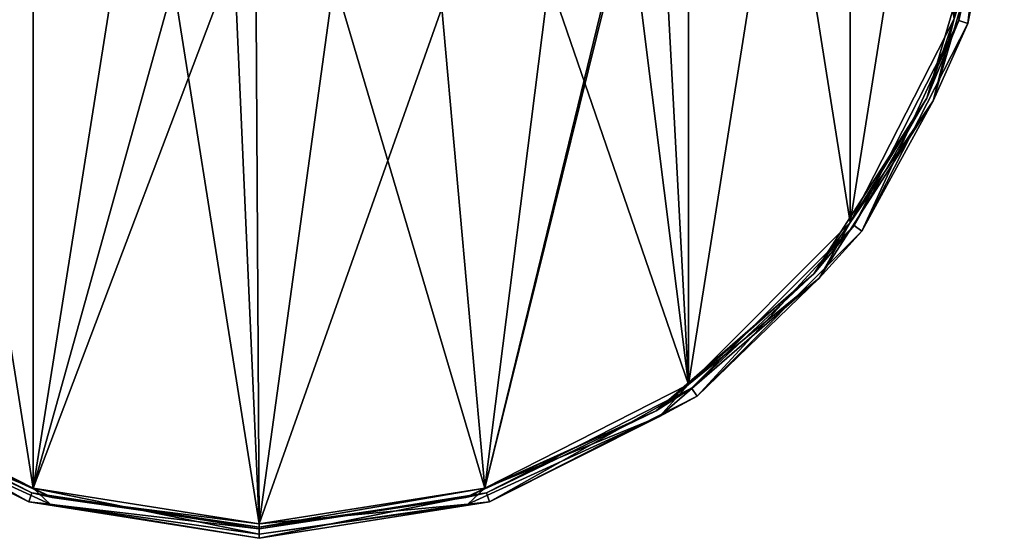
# Model space of a CAD drawing. Header units: millimetres. Extents: x -97 to 59, y -78 to 78.
# Tile 2 of 115: x -44 to 59, y -78 to -24. Entities that reach past the tile are written whole.
import ezdxf

# ---------------------------------------------------------------- set-up
doc = ezdxf.new("R2010")
doc.units = ezdxf.units.MM
doc.header["$LTSCALE"] = 65.185185
for name, color, linetype in [('334', 7, 'CONTINUOUS'), ('335', 7, 'CONTINUOUS'), ('336', 7, 'CONTINUOUS'), ('337', 7, 'CONTINUOUS'), ('338', 7, 'CONTINUOUS'), ('339', 7, 'CONTINUOUS'), ('340', 7, 'CONTINUOUS'), ('341', 7, 'CONTINUOUS'), ('342', 7, 'CONTINUOUS'), ('343', 7, 'CONTINUOUS'), ('344', 7, 'CONTINUOUS')]:
    doc.layers.add(name, color=color, linetype=linetype)

msp = doc.modelspace()

# ---------------------------------------------------------------- linework, layer by layer
at = {"layer": '334', "linetype": 'CONTINUOUS'}
for points in [[(57.5, 0, 20), (54.71, -23.95, 20), (53.76, -23.64, 20), (57.5, 0, 20)], [(58.5, 0, 20), (54.71, -23.95, 20), (57.5, 0, 20), (58.5, 0, 20)], [(53.76, -23.64, 20), (43.7, -45.55, 20), (42.89, -44.97, 20), (53.76, -23.64, 20)], [(54.71, -23.95, 20), (43.7, -45.55, 20), (53.76, -23.64, 20), (54.71, -23.95, 20)], [(42.89, -44.97, 20), (26.55, -62.7, 20), (25.97, -61.89, 20), (42.89, -44.97, 20)], [(43.7, -45.55, 20), (26.55, -62.7, 20), (42.89, -44.97, 20), (43.7, -45.55, 20)], [(-42.95, -73.71, 20), (-64.55, -62.7, 20), (-63.97, -61.89, 20), (-42.95, -73.71, 20)], [(-42.64, -72.76, 20), (-42.95, -73.71, 20), (-63.97, -61.89, 20), (-42.64, -72.76, 20)], [(25.97, -61.89, 20), (4.95, -73.71, 20), (4.64, -72.76, 20), (25.97, -61.89, 20)], [(26.55, -62.7, 20), (4.95, -73.71, 20), (25.97, -61.89, 20), (26.55, -62.7, 20)], [(-19, -76.5, 20), (-42.95, -73.71, 20), (-42.64, -72.76, 20), (-19, -76.5, 20)], [(-19, -77.5, 20), (-42.95, -73.71, 20), (-19, -76.5, 20), (-19, -77.5, 20)], [(4.95, -73.71, 20), (-19, -77.5, 20), (4.64, -72.76, 20), (4.95, -73.71, 20)], [(4.64, -72.76, 20), (-19, -77.5, 20), (-19, -76.5, 20), (4.64, -72.76, 20)]]:
    msp.add_3dface(points, dxfattribs=at)
at = {"layer": '335', "linetype": 'CONTINUOUS'}
for points in [[(-42.64, -72.76, 20), (-63.97, -61.89, 20), (-42.64, -72.76, 29), (-42.64, -72.76, 20)], [(-42.64, -72.76, 29), (-63.97, -61.89, 20), (-63.97, -61.89, 29), (-42.64, -72.76, 29)], [(-19, -76.5, 20), (-42.64, -72.76, 20), (-19, -76.5, 29), (-19, -76.5, 20)], [(-19, -76.5, 29), (-42.64, -72.76, 20), (-42.64, -72.76, 29), (-19, -76.5, 29)]]:
    msp.add_3dface(points, dxfattribs=at)
at = {"layer": '336', "linetype": 'CONTINUOUS'}
for points in [[(57.5, 0, 20), (53.76, -23.64, 20), (57.5, 0, 29), (57.5, 0, 20)], [(57.5, 0, 29), (53.76, -23.64, 20), (53.76, -23.64, 29), (57.5, 0, 29)], [(53.76, -23.64, 20), (42.89, -44.97, 20), (53.76, -23.64, 29), (53.76, -23.64, 20)], [(53.76, -23.64, 29), (42.89, -44.97, 20), (42.89, -44.97, 29), (53.76, -23.64, 29)], [(42.89, -44.97, 20), (25.97, -61.89, 20), (42.89, -44.97, 29), (42.89, -44.97, 20)], [(42.89, -44.97, 29), (25.97, -61.89, 20), (25.97, -61.89, 29), (42.89, -44.97, 29)], [(25.97, -61.89, 20), (4.64, -72.76, 20), (25.97, -61.89, 29), (25.97, -61.89, 20)], [(25.97, -61.89, 29), (4.64, -72.76, 20), (4.64, -72.76, 29), (25.97, -61.89, 29)], [(4.64, -72.76, 20), (-19, -76.5, 20), (4.64, -72.76, 29), (4.64, -72.76, 20)], [(-19, -76.5, 20), (-19, -76.5, 29), (4.64, -72.76, 29), (-19, -76.5, 20)]]:
    msp.add_3dface(points, dxfattribs=at)
at = {"layer": '337', "linetype": 'CONTINUOUS'}
for points in [[(-64.55, -62.7, 20), (-42.95, -73.71, 20), (-64.55, -62.7, 29), (-64.55, -62.7, 20)], [(-64.55, -62.7, 29), (-42.95, -73.71, 20), (-42.95, -73.71, 29), (-64.55, -62.7, 29)], [(-42.95, -73.71, 20), (-19, -77.5, 20), (-42.95, -73.71, 29), (-42.95, -73.71, 20)], [(-42.95, -73.71, 29), (-19, -77.5, 20), (-19, -77.5, 29), (-42.95, -73.71, 29)]]:
    msp.add_3dface(points, dxfattribs=at)
at = {"layer": '338', "linetype": 'CONTINUOUS'}
for points in [[(54.71, -23.95, 20), (58.5, 0, 20), (54.71, -23.95, 29), (54.71, -23.95, 20)], [(54.71, -23.95, 29), (58.5, 0, 20), (58.5, 0, 29), (54.71, -23.95, 29)], [(43.7, -45.55, 20), (54.71, -23.95, 20), (43.7, -45.55, 29), (43.7, -45.55, 20)], [(43.7, -45.55, 29), (54.71, -23.95, 20), (54.71, -23.95, 29), (43.7, -45.55, 29)], [(26.55, -62.7, 20), (43.7, -45.55, 20), (26.55, -62.7, 29), (26.55, -62.7, 20)], [(26.55, -62.7, 29), (43.7, -45.55, 20), (43.7, -45.55, 29), (26.55, -62.7, 29)], [(4.95, -73.71, 20), (26.55, -62.7, 20), (4.95, -73.71, 29), (4.95, -73.71, 20)], [(4.95, -73.71, 29), (26.55, -62.7, 20), (26.55, -62.7, 29), (4.95, -73.71, 29)], [(-19, -77.5, 20), (4.95, -73.71, 20), (-19, -77.5, 29), (-19, -77.5, 20)], [(-19, -77.5, 29), (4.95, -73.71, 20), (4.95, -73.71, 29), (-19, -77.5, 29)]]:
    msp.add_3dface(points, dxfattribs=at)
at = {"layer": '339', "linetype": 'CONTINUOUS'}
for points in [[(-42.48, 72.28, 29.5), (-19, 76, 29.5), (-42.48, -72.28, 29.5), (-42.48, 72.28, 29.5)], [(-42.48, -72.28, 29.5), (-19, 76, 29.5), (-22.35, 0, 29.5), (-42.48, -72.28, 29.5)], [(-63.67, 61.49, 29.5), (-42.48, 72.28, 29.5), (-63.67, -61.49, 29.5), (-63.67, 61.49, 29.5)], [(-63.67, -61.49, 29.5), (-42.48, 72.28, 29.5), (-42.48, -72.28, 29.5), (-63.67, -61.49, 29.5)], [(25.67, 61.49, 29.5), (25.67, -61.49, 29.5), (22.35, 0, 29.5), (25.67, 61.49, 29.5)], [(42.48, 44.67, 29.5), (25.67, -61.49, 29.5), (25.67, 61.49, 29.5), (42.48, 44.67, 29.5)], [(42.48, -44.67, 29.5), (25.67, -61.49, 29.5), (42.48, 44.67, 29.5), (42.48, -44.67, 29.5)], [(53.28, 23.49, 29.5), (42.48, -44.67, 29.5), (42.48, 44.67, 29.5), (53.28, 23.49, 29.5)], [(53.28, -23.49, 29.5), (42.48, -44.67, 29.5), (53.28, 23.49, 29.5), (53.28, -23.49, 29.5)], [(-42.48, -72.28, 29.5), (-22.35, 0, 29.5), (-19.36, -11.17, 29.5), (-42.48, -72.28, 29.5)], [(25.67, -61.49, 29.5), (4.48, -72.28, 29.5), (22.35, 0, 29.5), (25.67, -61.49, 29.5)], [(22.35, 0, 29.5), (4.48, -72.28, 29.5), (19.36, -11.17, 29.5), (22.35, 0, 29.5)], [(-19, -76, 29.5), (-42.48, -72.28, 29.5), (-19.36, -11.17, 29.5), (-19, -76, 29.5)], [(-11.18, -19.36, 29.5), (-19, -76, 29.5), (-19.36, -11.17, 29.5), (-11.18, -19.36, 29.5)], [(19.36, -11.17, 29.5), (4.48, -72.28, 29.5), (11.18, -19.36, 29.5), (19.36, -11.17, 29.5)], [(0, -22.35, 29.5), (-19, -76, 29.5), (-11.18, -19.36, 29.5), (0, -22.35, 29.5)], [(11.18, -19.36, 29.5), (4.48, -72.28, 29.5), (0, -22.35, 29.5), (11.18, -19.36, 29.5)], [(4.48, -72.28, 29.5), (-19, -76, 29.5), (0, -22.35, 29.5), (4.48, -72.28, 29.5)]]:
    msp.add_3dface(points, dxfattribs=at)
at = {"layer": '340', "linetype": 'CONTINUOUS'}
for points in [[(57.5, 0, 29), (53.76, -23.64, 29), (56.58, -10.87, 29.35), (57.5, 0, 29)], [(56.58, -10.87, 29.35), (53.76, -23.64, 29), (50.45, -31.72, 29.35), (56.58, -10.87, 29.35)], [(53.28, -23.49, 29.5), (56.58, -10.87, 29.35), (50.45, -31.72, 29.35), (53.28, -23.49, 29.5)], [(42.48, -44.67, 29.5), (53.28, -23.49, 29.5), (50.45, -31.72, 29.35), (42.48, -44.67, 29.5)], [(53.76, -23.64, 29), (42.89, -44.97, 29), (50.45, -31.72, 29.35), (53.76, -23.64, 29)], [(50.45, -31.72, 29.35), (42.89, -44.97, 29), (38.7, -50, 29.35), (50.45, -31.72, 29.35)], [(42.48, -44.67, 29.5), (50.45, -31.72, 29.35), (38.7, -50, 29.35), (42.48, -44.67, 29.5)], [(25.67, -61.49, 29.5), (42.48, -44.67, 29.5), (38.7, -50, 29.35), (25.67, -61.49, 29.5)], [(42.89, -44.97, 29), (25.97, -61.89, 29), (38.7, -50, 29.35), (42.89, -44.97, 29)], [(38.7, -50, 29.35), (25.97, -61.89, 29), (22.28, -64.23, 29.35), (38.7, -50, 29.35)], [(25.67, -61.49, 29.5), (38.7, -50, 29.35), (22.28, -64.23, 29.35), (25.67, -61.49, 29.5)], [(4.48, -72.28, 29.5), (25.67, -61.49, 29.5), (22.28, -64.23, 29.35), (4.48, -72.28, 29.5)], [(25.97, -61.89, 29), (4.64, -72.76, 29), (22.28, -64.23, 29.35), (25.97, -61.89, 29)], [(22.28, -64.23, 29.35), (4.64, -72.76, 29), (2.51, -73.26, 29.35), (22.28, -64.23, 29.35)], [(4.48, -72.28, 29.5), (22.28, -64.23, 29.35), (2.51, -73.26, 29.35), (4.48, -72.28, 29.5)], [(-19, -76, 29.5), (4.48, -72.28, 29.5), (-19, -76.35, 29.35), (-19, -76, 29.5)], [(4.48, -72.28, 29.5), (2.51, -73.26, 29.35), (-19, -76.35, 29.35), (4.48, -72.28, 29.5)], [(4.64, -72.76, 29), (-19, -76.5, 29), (2.51, -73.26, 29.35), (4.64, -72.76, 29)], [(2.51, -73.26, 29.35), (-19, -76.5, 29), (-19, -76.35, 29.35), (2.51, -73.26, 29.35)]]:
    msp.add_3dface(points, dxfattribs=at)
at = {"layer": '341', "linetype": 'CONTINUOUS'}
for points in [[(-42.64, -72.76, 29), (-63.97, -61.89, 29), (-60.28, -64.23, 29.35), (-42.64, -72.76, 29)], [(-63.67, -61.49, 29.5), (-42.48, -72.28, 29.5), (-60.28, -64.23, 29.35), (-63.67, -61.49, 29.5)], [(-40.51, -73.26, 29.35), (-42.64, -72.76, 29), (-60.28, -64.23, 29.35), (-40.51, -73.26, 29.35)], [(-42.48, -72.28, 29.5), (-40.51, -73.26, 29.35), (-60.28, -64.23, 29.35), (-42.48, -72.28, 29.5)], [(-42.48, -72.28, 29.5), (-19, -76, 29.5), (-40.51, -73.26, 29.35), (-42.48, -72.28, 29.5)], [(-19, -76.5, 29), (-42.64, -72.76, 29), (-19, -76.35, 29.35), (-19, -76.5, 29)], [(-19, -76.35, 29.35), (-42.64, -72.76, 29), (-40.51, -73.26, 29.35), (-19, -76.35, 29.35)], [(-19, -76, 29.5), (-19, -76.35, 29.35), (-40.51, -73.26, 29.35), (-19, -76, 29.5)]]:
    msp.add_3dface(points, dxfattribs=at)
at = {"layer": '342', "linetype": 'CONTINUOUS'}
for points in [[(-63.67, 61.49, 30.5), (-42.48, -72.28, 30.5), (-42.48, 72.28, 30.5), (-63.67, 61.49, 30.5)], [(-42.48, -72.28, 30.5), (-19, -76, 30.5), (-42.48, 72.28, 30.5), (-42.48, -72.28, 30.5)], [(-42.48, 72.28, 30.5), (-19, -76, 30.5), (-22.35, 0, 30.5), (-42.48, 72.28, 30.5)], [(-63.67, -61.49, 30.5), (-42.48, -72.28, 30.5), (-63.67, 61.49, 30.5), (-63.67, -61.49, 30.5)], [(25.67, -61.49, 30.5), (25.67, 61.49, 30.5), (22.35, 0, 30.5), (25.67, -61.49, 30.5)], [(42.48, 44.67, 30.5), (25.67, 61.49, 30.5), (42.48, -44.67, 30.5), (42.48, 44.67, 30.5)], [(42.48, -44.67, 30.5), (25.67, 61.49, 30.5), (25.67, -61.49, 30.5), (42.48, -44.67, 30.5)], [(53.28, -23.49, 30.5), (42.48, 44.67, 30.5), (42.48, -44.67, 30.5), (53.28, -23.49, 30.5)], [(-22.35, 0, 30.5), (-19, -76, 30.5), (-19.36, -11.17, 30.5), (-22.35, 0, 30.5)], [(25.67, -61.49, 30.5), (22.35, 0, 30.5), (19.36, -11.17, 30.5), (25.67, -61.49, 30.5)], [(-19.36, -11.17, 30.5), (-19, -76, 30.5), (-11.18, -19.36, 30.5), (-19.36, -11.17, 30.5)], [(11.18, -19.36, 30.5), (25.67, -61.49, 30.5), (19.36, -11.17, 30.5), (11.18, -19.36, 30.5)], [(-19, -76, 30.5), (4.48, -72.28, 30.5), (-11.18, -19.36, 30.5), (-19, -76, 30.5)], [(-11.18, -19.36, 30.5), (4.48, -72.28, 30.5), (0, -22.35, 30.5), (-11.18, -19.36, 30.5)], [(0, -22.35, 30.5), (4.48, -72.28, 30.5), (11.18, -19.36, 30.5), (0, -22.35, 30.5)], [(4.48, -72.28, 30.5), (25.67, -61.49, 30.5), (11.18, -19.36, 30.5), (4.48, -72.28, 30.5)]]:
    msp.add_3dface(points, dxfattribs=at)
at = {"layer": '343', "linetype": 'CONTINUOUS'}
for points in [[(54.71, -23.95, 29), (58.5, 0, 29), (57.28, -10.97, 30.06), (54.71, -23.95, 29)], [(51.1, -32.01, 30.06), (54.71, -23.95, 29), (57.28, -10.97, 30.06), (51.1, -32.01, 30.06)], [(53.28, -23.49, 30.5), (51.1, -32.01, 30.06), (57.28, -10.97, 30.06), (53.28, -23.49, 30.5)], [(53.28, -23.49, 30.5), (42.48, -44.67, 30.5), (51.1, -32.01, 30.06), (53.28, -23.49, 30.5)], [(43.7, -45.55, 29), (54.71, -23.95, 29), (51.1, -32.01, 30.06), (43.7, -45.55, 29)], [(39.24, -50.46, 30.06), (43.7, -45.55, 29), (51.1, -32.01, 30.06), (39.24, -50.46, 30.06)], [(42.48, -44.67, 30.5), (39.24, -50.46, 30.06), (51.1, -32.01, 30.06), (42.48, -44.67, 30.5)], [(42.48, -44.67, 30.5), (25.67, -61.49, 30.5), (39.24, -50.46, 30.06), (42.48, -44.67, 30.5)], [(26.55, -62.7, 29), (43.7, -45.55, 29), (39.24, -50.46, 30.06), (26.55, -62.7, 29)], [(22.66, -64.83, 30.06), (26.55, -62.7, 29), (39.24, -50.46, 30.06), (22.66, -64.83, 30.06)], [(25.67, -61.49, 30.5), (22.66, -64.83, 30.06), (39.24, -50.46, 30.06), (25.67, -61.49, 30.5)], [(25.67, -61.49, 30.5), (4.48, -72.28, 30.5), (22.66, -64.83, 30.06), (25.67, -61.49, 30.5)], [(4.95, -73.71, 29), (26.55, -62.7, 29), (22.66, -64.83, 30.06), (4.95, -73.71, 29)], [(2.71, -73.94, 30.06), (4.95, -73.71, 29), (22.66, -64.83, 30.06), (2.71, -73.94, 30.06)], [(4.48, -72.28, 30.5), (2.71, -73.94, 30.06), (22.66, -64.83, 30.06), (4.48, -72.28, 30.5)], [(4.48, -72.28, 30.5), (-19, -76, 30.5), (2.71, -73.94, 30.06), (4.48, -72.28, 30.5)], [(-19, -77.5, 29), (4.95, -73.71, 29), (-19, -77.06, 30.06), (-19, -77.5, 29)], [(-19, -77.06, 30.06), (4.95, -73.71, 29), (2.71, -73.94, 30.06), (-19, -77.06, 30.06)], [(-19, -76, 30.5), (-19, -77.06, 30.06), (2.71, -73.94, 30.06), (-19, -76, 30.5)]]:
    msp.add_3dface(points, dxfattribs=at)
at = {"layer": '344', "linetype": 'CONTINUOUS'}
for points in [[(-42.48, -72.28, 30.5), (-63.67, -61.49, 30.5), (-60.66, -64.83, 30.06), (-42.48, -72.28, 30.5)], [(-64.55, -62.7, 29), (-42.95, -73.71, 29), (-60.66, -64.83, 30.06), (-64.55, -62.7, 29)], [(-60.66, -64.83, 30.06), (-42.95, -73.71, 29), (-40.71, -73.94, 30.06), (-60.66, -64.83, 30.06)], [(-42.48, -72.28, 30.5), (-60.66, -64.83, 30.06), (-40.71, -73.94, 30.06), (-42.48, -72.28, 30.5)], [(-19, -76, 30.5), (-42.48, -72.28, 30.5), (-19, -77.06, 30.06), (-19, -76, 30.5)], [(-19, -77.06, 30.06), (-42.48, -72.28, 30.5), (-40.71, -73.94, 30.06), (-19, -77.06, 30.06)], [(-42.95, -73.71, 29), (-19, -77.5, 29), (-40.71, -73.94, 30.06), (-42.95, -73.71, 29)], [(-19, -77.5, 29), (-19, -77.06, 30.06), (-40.71, -73.94, 30.06), (-19, -77.5, 29)]]:
    msp.add_3dface(points, dxfattribs=at)

doc.saveas('drawing.dxf')
